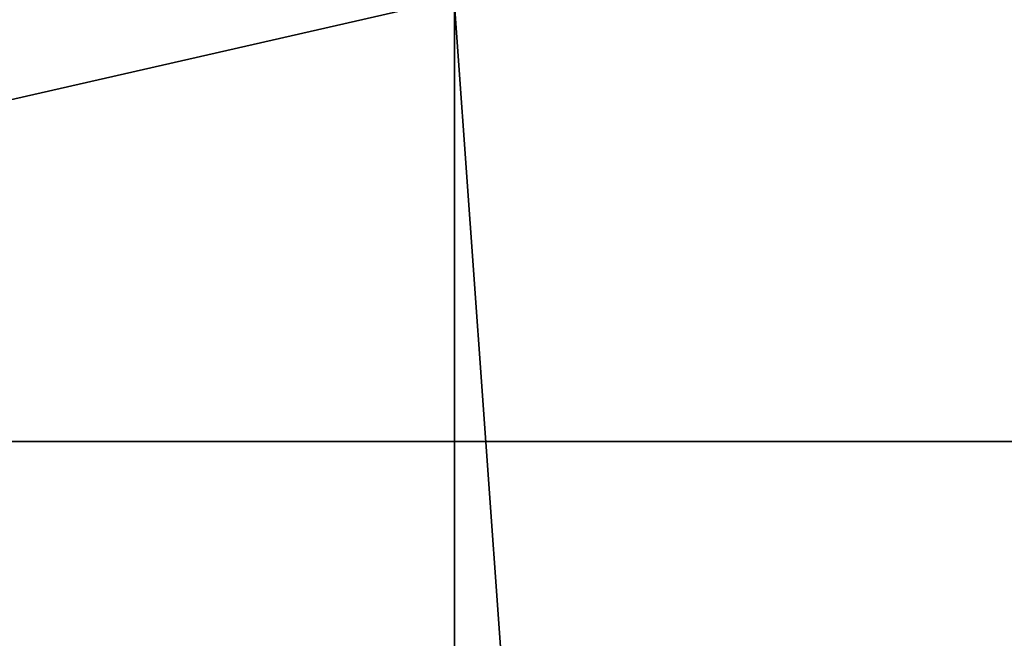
# Model space of a CAD drawing. Header units: millimetres. Extents: x -348 to 175, y 0 to 247.
# Tile 142 of 196: x 166.087 to 167.214, y 59.775 to 60.483. Entities that reach past the tile are written whole.
import ezdxf

# ---------------------------------------------------------------- set-up
doc = ezdxf.new("R2010")
doc.units = ezdxf.units.MM
doc.header["$LTSCALE"] = 65.185185
for name, color, linetype in [('664', 7, 'CONTINUOUS'), ('666', 7, 'CONTINUOUS'), ('674', 7, 'CONTINUOUS'), ('675', 7, 'CONTINUOUS'), ('737', 7, 'CONTINUOUS'), ('738', 7, 'CONTINUOUS')]:
    doc.layers.add(name, color=color, linetype=linetype)

msp = doc.modelspace()

# ---------------------------------------------------------------- linework, layer by layer
at = {"layer": '664', "color": 7, "linetype": 'CONTINUOUS', "true_color": 0xe0f2ff}
for points in [[(164.36, 26, -10.4332), (167.75, 26), (164.3602, 60, -10.433), (164.36, 26, -10.4332)], [(164.3602, 60, -10.433), (167.75, 26), (167.75, 60), (164.3602, 60, -10.433)]]:
    msp.add_3dface(points, dxfattribs=at)
at = {"layer": '666', "color": 7, "linetype": 'CONTINUOUS', "true_color": 0xe0f2ff}
for points in [[(156.3348, 5.8, -19.4967), (156.335, 60.5, -19.4966), (166.5849, 5.8, -12.0496), (156.3348, 5.8, -19.4967)], [(156.335, 60.5, -19.4966), (166.585, 60.5, -12.0493), (166.5849, 5.8, -12.0496), (156.335, 60.5, -19.4966)], [(170.5, 60.5), (170.5, 5.8), (166.5849, 5.8, -12.0496), (170.5, 60.5)], [(166.585, 60.5, -12.0493), (170.5, 60.5), (166.5849, 5.8, -12.0496), (166.585, 60.5, -12.0493)]]:
    msp.add_3dface(points, dxfattribs=at)
at = {"layer": '674', "color": 7, "linetype": 'CONTINUOUS', "true_color": 0xe0f2ff}
for points in [[(167.75, 26), (164.36, 26, 10.4332), (167.75, 60), (167.75, 26)], [(167.75, 60), (164.36, 26, 10.4332), (164.3602, 60, 10.433), (167.75, 60)]]:
    msp.add_3dface(points, dxfattribs=at)
at = {"layer": '675', "color": 7, "linetype": 'CONTINUOUS', "true_color": 0xe0f2ff}
for points in [[(166.5849, 5.8, 12.0496), (156.335, 60.5, 19.4966), (156.3348, 5.8, 19.4967), (166.5849, 5.8, 12.0496)], [(166.585, 60.5, 12.0493), (156.335, 60.5, 19.4966), (166.5849, 5.8, 12.0496), (166.585, 60.5, 12.0493)], [(170.5, 5.8), (166.585, 60.5, 12.0493), (166.5849, 5.8, 12.0496), (170.5, 5.8)], [(170.5, 5.8), (170.5, 60.5), (166.585, 60.5, 12.0493), (170.5, 5.8)]]:
    msp.add_3dface(points, dxfattribs=at)
at = {"layer": '737', "color": 7, "linetype": 'CONTINUOUS', "true_color": 0xe0f2ff}
for points in [[(167.75, 60), (164.3602, 60, 10.433), (168.7517, 61.0017, 0), (167.75, 60)], [(168.7517, 61.0017, 0), (164.3602, 60, 10.433), (165.1705, 61.0017, 11.022), (168.7517, 61.0017, 0)]]:
    msp.add_3dface(points, dxfattribs=at)
at = {"layer": '738', "color": 7, "linetype": 'CONTINUOUS', "true_color": 0xe0f2ff}
for points in [[(161.0475, 61.0017, -15.1518), (164.3602, 60, -10.433), (166.7151, 61.0017, -8.4989), (161.0475, 61.0017, -15.1518)], [(164.3602, 60, -10.433), (167.75, 60), (166.7151, 61.0017, -8.4989), (164.3602, 60, -10.433)], [(167.75, 60), (168.7517, 61.0017, 0), (166.7151, 61.0017, -8.4989), (167.75, 60)]]:
    msp.add_3dface(points, dxfattribs=at)

doc.saveas('drawing.dxf')
